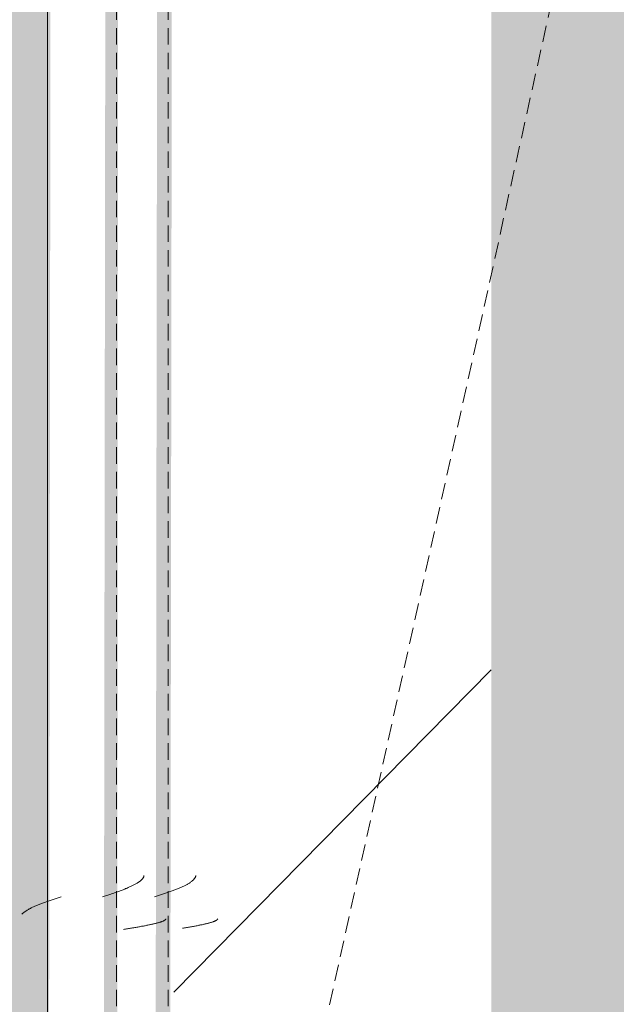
# Model space of a CAD drawing. Header units: millimetres. Extents: x 16156 to 91527, y 4646 to 113494.
# Tile 188 of 210: x 35489 to 35661, y 66585 to 66870. Entities that reach past the tile are written whole.
import ezdxf

# ---------------------------------------------------------------- set-up
doc = ezdxf.new("R2010")
doc.units = ezdxf.units.MM
doc.linetypes.add('ARC Demolished', pattern=[7.14375, 4.7625, -2.38125])
for name, color, linetype, lineweight in [('A--AR9__AlgVoorz', 1, 'Continuous', 9), ('A--L23__Vloeren', 3, 'Continuous', 9), ('A--L74__VasteSanitaireVoorz', 1, 'ARC Demolished', 9)]:
    doc.layers.add(name, color=color, linetype=linetype, lineweight=lineweight)
pattern_1 = [(315.439, (-67000.44, 34604.8), (205.6355, 215.307), [])]
pattern_2 = [(315, (-67000.44, 35670.5), (212.132, 212.132), [])]

# ---------------------------------------------------------------- blocks, each defined once
blk = doc.blocks.new('FP_311-AB-Begane grond - slooptekening')
at = {"layer": 'A--L74__VasteSanitaireVoorz', "color": 240, "linetype": 'Continuous'}
for p, q in [((-393.76, 134.61), (-393.71, 134.31)), ((-393.76, 134.61), (-393.71, 134.31)), ((-393.71, 134.31), (-393.67, 134.02)), ((-393.71, 134.31), (-393.67, 134.02)), ((-393.67, 134.02), (-393.62, 133.72)), ((-393.67, 134.02), (-393.62, 133.72)), ((-393.62, 133.72), (-393.57, 133.43)), ((-393.62, 133.72), (-393.57, 133.43)), ((-393.57, 133.43), (-393.52, 133.14)), ((-393.57, 133.43), (-393.52, 133.14)), ((-393.52, 133.14), (-393.47, 132.85)), ((-393.52, 133.14), (-393.47, 132.85)), ((-393.47, 132.85), (-393.42, 132.57)), ((-393.47, 132.85), (-393.42, 132.57)), ((-393.42, 132.57), (-393.37, 132.29)), ((-393.42, 132.57), (-393.37, 132.29)), ((-393.37, 132.29), (-393.32, 132.01)), ((-393.37, 132.29), (-393.32, 132.01)), ((-393.32, 132.01), (-393.27, 131.73)), ((-393.32, 132.01), (-393.27, 131.73)), ((-393.27, 131.73), (-393.23, 131.45)), ((-393.27, 131.73), (-393.23, 131.45)), ((-393.23, 131.45), (-393.18, 131.18)), ((-393.23, 131.45), (-393.18, 131.18)), ((-393.18, 131.18), (-393.13, 130.91)), ((-393.18, 131.18), (-393.13, 130.91)), ((-393.13, 130.91), (-393.08, 130.65)), ((-393.13, 130.91), (-393.08, 130.65)), ((-393.08, 130.65), (-393.03, 130.39)), ((-393.08, 130.65), (-393.03, 130.39)), ((-393.03, 130.39), (-392.98, 130.13)), ((-393.03, 130.39), (-392.98, 130.13)), ((-392.98, 130.13), (-392.93, 129.88)), ((-392.98, 130.13), (-392.93, 129.88)), ((-392.93, 129.88), (-392.88, 129.63)), ((-392.93, 129.88), (-392.88, 129.63)), ((-392.88, 129.63), (-392.83, 129.39)), ((-392.88, 129.63), (-392.83, 129.39)), ((-392.83, 129.39), (-392.78, 129.15)), ((-392.83, 129.39), (-392.78, 129.15)), ((-392.78, 129.15), (-392.74, 128.91)), ((-392.78, 129.15), (-392.74, 128.91)), ((-392.74, 128.91), (-392.69, 128.68)), ((-392.74, 128.91), (-392.69, 128.68)), ((-392.69, 128.68), (-392.64, 128.45)), ((-392.69, 128.68), (-392.64, 128.45)), ((-392.64, 128.45), (-392.59, 128.23)), ((-392.64, 128.45), (-392.59, 128.23)), ((-392.59, 128.23), (-392.54, 128.02)), ((-392.59, 128.23), (-392.54, 128.02)), ((-392.54, 128.02), (-392.49, 127.81)), ((-392.54, 128.02), (-392.49, 127.81)), ((-392.49, 127.81), (-392.44, 127.6)), ((-392.49, 127.81), (-392.44, 127.6)), ((-392.44, 127.6), (-392.39, 127.4)), ((-392.44, 127.6), (-392.39, 127.4)), ((-392.39, 127.4), (-392.34, 127.21)), ((-392.39, 127.4), (-392.34, 127.21)), ((-392.34, 127.21), (-392.29, 127.02)), ((-392.34, 127.21), (-392.29, 127.02)), ((-392.29, 127.02), (-392.25, 126.84)), ((-392.29, 127.02), (-392.25, 126.84)), ((-392.25, 126.84), (-392.2, 126.66)), ((-392.25, 126.84), (-392.2, 126.66)), ((-392.2, 126.66), (-392.15, 126.49)), ((-392.2, 126.66), (-392.15, 126.49)), ((-392.15, 126.49), (-392.1, 126.33)), ((-392.15, 126.49), (-392.1, 126.33)), ((-392.1, 126.33), (-392.05, 126.17)), ((-392.1, 126.33), (-392.05, 126.17)), ((-392.05, 126.17), (-392, 126.02)), ((-392.05, 126.17), (-392, 126.02)), ((-392, 126.02), (-391.95, 125.87)), ((-392, 126.02), (-391.95, 125.87)), ((-391.95, 125.87), (-391.9, 125.73)), ((-391.95, 125.87), (-391.9, 125.73)), ((-391.9, 125.73), (-391.85, 125.6)), ((-391.9, 125.73), (-391.85, 125.6)), ((-391.85, 125.6), (-391.8, 125.47)), ((-391.85, 125.6), (-391.8, 125.47)), ((-391.8, 125.47), (-391.76, 125.35)), ((-391.8, 125.47), (-391.76, 125.35)), ((-391.76, 125.35), (-391.71, 125.24)), ((-391.76, 125.35), (-391.71, 125.24)), ((-391.71, 125.24), (-391.66, 125.14)), ((-391.71, 125.24), (-391.66, 125.14)), ((-391.66, 125.14), (-391.61, 125.04)), ((-391.66, 125.14), (-391.61, 125.04)), ((-391.61, 125.04), (-391.56, 124.95)), ((-391.61, 125.04), (-391.56, 124.95)), ((-391.56, 124.95), (-391.51, 124.86)), ((-391.56, 124.95), (-391.51, 124.86)), ((-391.51, 124.86), (-391.46, 124.79)), ((-391.51, 124.86), (-391.46, 124.79)), ((-391.46, 124.79), (-391.41, 124.72)), ((-391.46, 124.79), (-391.41, 124.72)), ((-391.41, 124.72), (-391.36, 124.66)), ((-391.41, 124.72), (-391.36, 124.66)), ((-391.36, 124.66), (-391.31, 124.6)), ((-391.36, 124.66), (-391.31, 124.6)), ((-391.31, 124.6), (-391.27, 124.55)), ((-391.31, 124.6), (-391.27, 124.55)), ((-391.27, 124.55), (-391.22, 124.51)), ((-391.27, 124.55), (-391.22, 124.51)), ((-391.22, 124.51), (-391.17, 124.48)), ((-391.22, 124.51), (-391.17, 124.48)), ((-391.17, 124.48), (-391.12, 124.45)), ((-391.17, 124.48), (-391.12, 124.45)), ((-391.12, 124.45), (-391.07, 124.43)), ((-391.12, 124.45), (-391.07, 124.43)), ((-391.07, 124.43), (-391.02, 124.42)), ((-391.07, 124.43), (-391.02, 124.42))]:
    blk.add_line(p, q, dxfattribs=at)
blk = doc.blocks.new('FP_312-AB-Begane grond - slooptekening')
at = {"layer": 'A--L74__VasteSanitaireVoorz', "color": 240, "linetype": 'Continuous'}
for p, q in [((-384.7, 142.75), (-384.6, 142.46)), ((-384.7, 142.75), (-384.6, 142.46)), ((-384.6, 142.46), (-384.51, 142.16)), ((-384.6, 142.46), (-384.51, 142.16)), ((-384.51, 142.16), (-384.41, 141.87)), ((-384.51, 142.16), (-384.41, 141.87)), ((-384.41, 141.87), (-384.31, 141.58)), ((-384.41, 141.87), (-384.31, 141.58)), ((-384.31, 141.58), (-384.21, 141.28)), ((-384.31, 141.58), (-384.21, 141.28)), ((-384.21, 141.28), (-384.11, 140.99)), ((-384.21, 141.28), (-384.11, 140.99)), ((-384.11, 140.99), (-384.01, 140.7)), ((-384.11, 140.99), (-384.01, 140.7)), ((-384.01, 140.7), (-383.92, 140.41)), ((-384.01, 140.7), (-383.92, 140.41)), ((-383.92, 140.41), (-383.82, 140.13)), ((-383.92, 140.41), (-383.82, 140.13)), ((-383.82, 140.13), (-383.72, 139.84)), ((-383.82, 140.13), (-383.72, 139.84)), ((-383.72, 139.84), (-383.62, 139.55)), ((-383.72, 139.84), (-383.62, 139.55)), ((-383.62, 139.55), (-383.52, 139.27)), ((-383.62, 139.55), (-383.52, 139.27)), ((-383.52, 139.27), (-383.43, 138.99)), ((-383.52, 139.27), (-383.43, 138.99)), ((-383.43, 138.99), (-383.33, 138.71)), ((-383.43, 138.99), (-383.33, 138.71)), ((-383.33, 138.71), (-383.23, 138.44)), ((-383.33, 138.71), (-383.23, 138.44)), ((-383.23, 138.44), (-383.13, 138.17)), ((-383.23, 138.44), (-383.13, 138.17)), ((-383.13, 138.17), (-383.03, 137.89)), ((-383.13, 138.17), (-383.03, 137.89)), ((-383.03, 137.89), (-382.93, 137.63)), ((-383.03, 137.89), (-382.93, 137.63)), ((-382.93, 137.63), (-382.84, 137.36)), ((-382.93, 137.63), (-382.84, 137.36)), ((-382.84, 137.36), (-382.74, 137.1)), ((-382.84, 137.36), (-382.74, 137.1)), ((-382.74, 137.1), (-382.64, 136.84)), ((-382.74, 137.1), (-382.64, 136.84)), ((-382.64, 136.84), (-382.54, 136.59)), ((-382.64, 136.84), (-382.54, 136.59)), ((-382.54, 136.59), (-382.44, 136.34)), ((-382.54, 136.59), (-382.44, 136.34)), ((-382.44, 136.34), (-382.35, 136.09)), ((-382.44, 136.34), (-382.35, 136.09)), ((-382.35, 136.09), (-382.25, 135.85)), ((-382.35, 136.09), (-382.25, 135.85)), ((-382.25, 135.85), (-382.15, 135.61)), ((-382.25, 135.85), (-382.15, 135.61)), ((-382.15, 135.61), (-382.05, 135.38)), ((-382.15, 135.61), (-382.05, 135.38)), ((-382.05, 135.38), (-381.95, 135.15)), ((-382.05, 135.38), (-381.95, 135.15)), ((-381.95, 135.15), (-381.85, 134.92)), ((-381.95, 135.15), (-381.85, 134.92)), ((-381.85, 134.92), (-381.76, 134.7)), ((-381.85, 134.92), (-381.76, 134.7)), ((-381.76, 134.7), (-381.66, 134.49)), ((-381.76, 134.7), (-381.66, 134.49)), ((-381.66, 134.49), (-381.56, 134.28)), ((-381.66, 134.49), (-381.56, 134.28)), ((-381.56, 134.28), (-381.46, 134.07)), ((-381.56, 134.28), (-381.46, 134.07)), ((-381.46, 134.07), (-381.36, 133.87)), ((-381.46, 134.07), (-381.36, 133.87)), ((-381.36, 133.87), (-381.27, 133.68)), ((-381.36, 133.87), (-381.27, 133.68)), ((-381.27, 133.68), (-381.17, 133.49)), ((-381.27, 133.68), (-381.17, 133.49)), ((-381.17, 133.49), (-381.07, 133.31)), ((-381.17, 133.49), (-381.07, 133.31)), ((-381.07, 133.31), (-380.97, 133.13)), ((-381.07, 133.31), (-380.97, 133.13)), ((-380.97, 133.13), (-380.87, 132.95)), ((-380.97, 133.13), (-380.87, 132.95)), ((-380.87, 132.95), (-380.77, 132.79)), ((-380.87, 132.95), (-380.77, 132.79)), ((-380.77, 132.79), (-380.68, 132.63)), ((-380.77, 132.79), (-380.68, 132.63)), ((-380.68, 132.63), (-380.58, 132.47)), ((-380.68, 132.63), (-380.58, 132.47)), ((-380.58, 132.47), (-380.48, 132.33)), ((-380.58, 132.47), (-380.48, 132.33)), ((-380.48, 132.33), (-380.38, 132.18)), ((-380.48, 132.33), (-380.38, 132.18)), ((-380.38, 132.18), (-380.28, 132.05)), ((-380.38, 132.18), (-380.28, 132.05)), ((-380.28, 132.05), (-380.19, 131.92)), ((-380.28, 132.05), (-380.19, 131.92)), ((-380.19, 131.92), (-380.09, 131.8)), ((-380.19, 131.92), (-380.09, 131.8)), ((-380.09, 131.8), (-379.99, 131.68)), ((-380.09, 131.8), (-379.99, 131.68)), ((-379.99, 131.68), (-379.89, 131.57)), ((-379.99, 131.68), (-379.89, 131.57)), ((-379.89, 131.57), (-379.79, 131.47)), ((-379.89, 131.57), (-379.79, 131.47)), ((-379.79, 131.47), (-379.69, 131.37)), ((-379.79, 131.47), (-379.69, 131.37)), ((-379.69, 131.37), (-379.6, 131.29)), ((-379.69, 131.37), (-379.6, 131.29)), ((-379.6, 131.29), (-379.5, 131.2)), ((-379.6, 131.29), (-379.5, 131.2)), ((-379.5, 131.2), (-379.4, 131.13)), ((-379.5, 131.2), (-379.4, 131.13)), ((-379.4, 131.13), (-379.3, 131.06)), ((-379.4, 131.13), (-379.3, 131.06)), ((-379.3, 131.06), (-379.2, 131)), ((-379.3, 131.06), (-379.2, 131)), ((-379.2, 131), (-379.11, 130.95)), ((-379.2, 131), (-379.11, 130.95)), ((-379.11, 130.95), (-379.01, 130.9)), ((-379.11, 130.95), (-379.01, 130.9)), ((-379.01, 130.9), (-378.91, 130.86)), ((-379.01, 130.9), (-378.91, 130.86)), ((-378.91, 130.86), (-378.81, 130.83)), ((-378.91, 130.86), (-378.81, 130.83)), ((-378.81, 130.83), (-378.71, 130.8)), ((-378.81, 130.83), (-378.71, 130.8)), ((-378.71, 130.8), (-378.61, 130.78)), ((-378.71, 130.8), (-378.61, 130.78)), ((-378.61, 130.78), (-378.52, 130.77)), ((-378.61, 130.78), (-378.52, 130.77))]:
    blk.add_line(p, q, dxfattribs=at)
at = {"layer": 'A--L74__VasteSanitaireVoorz'}
blk.add_line((-695, 138.75), (715, 138.75), dxfattribs=at)
blk = doc.blocks.new('FP_313-AB-Begane grond - slooptekening')
at = {"layer": 'A--L74__VasteSanitaireVoorz', "color": 240, "linetype": 'Continuous'}
for p, q in [((-394.11, 151.75), (-394.06, 151.45)), ((-394.11, 151.75), (-394.06, 151.45)), ((-394.06, 151.45), (-394.01, 151.14)), ((-394.06, 151.45), (-394.01, 151.14)), ((-394.01, 151.14), (-393.96, 150.84)), ((-394.01, 151.14), (-393.96, 150.84)), ((-393.96, 150.84), (-393.91, 150.54)), ((-393.96, 150.84), (-393.91, 150.54)), ((-393.91, 150.54), (-393.86, 150.24)), ((-393.91, 150.54), (-393.86, 150.24)), ((-393.86, 150.24), (-393.81, 149.94)), ((-393.86, 150.24), (-393.81, 149.94)), ((-393.81, 149.94), (-393.76, 149.64)), ((-393.81, 149.94), (-393.76, 149.64)), ((-393.76, 149.64), (-393.71, 149.34)), ((-393.76, 149.64), (-393.71, 149.34)), ((-393.71, 149.34), (-393.67, 149.05)), ((-393.71, 149.34), (-393.67, 149.05)), ((-393.67, 149.05), (-393.62, 148.75)), ((-393.67, 149.05), (-393.62, 148.75)), ((-393.62, 148.75), (-393.57, 148.46)), ((-393.62, 148.75), (-393.57, 148.46)), ((-393.57, 148.46), (-393.52, 148.17)), ((-393.57, 148.46), (-393.52, 148.17)), ((-393.52, 148.17), (-393.47, 147.88)), ((-393.52, 148.17), (-393.47, 147.88)), ((-393.47, 147.88), (-393.42, 147.6)), ((-393.47, 147.88), (-393.42, 147.6)), ((-393.42, 147.6), (-393.37, 147.31)), ((-393.42, 147.6), (-393.37, 147.31)), ((-393.37, 147.31), (-393.32, 147.03)), ((-393.37, 147.31), (-393.32, 147.03)), ((-393.32, 147.03), (-393.27, 146.75)), ((-393.32, 147.03), (-393.27, 146.75)), ((-393.27, 146.75), (-393.22, 146.48)), ((-393.27, 146.75), (-393.22, 146.48)), ((-393.22, 146.48), (-393.17, 146.21)), ((-393.22, 146.48), (-393.17, 146.21)), ((-393.17, 146.21), (-393.13, 145.94)), ((-393.17, 146.21), (-393.13, 145.94)), ((-393.13, 145.94), (-393.08, 145.67)), ((-393.13, 145.94), (-393.08, 145.67)), ((-393.08, 145.67), (-393.03, 145.41)), ((-393.08, 145.67), (-393.03, 145.41)), ((-393.03, 145.41), (-392.98, 145.15)), ((-393.03, 145.41), (-392.98, 145.15)), ((-392.98, 145.15), (-392.93, 144.9)), ((-392.98, 145.15), (-392.93, 144.9)), ((-392.93, 144.9), (-392.88, 144.65)), ((-392.93, 144.9), (-392.88, 144.65)), ((-392.88, 144.65), (-392.83, 144.4)), ((-392.88, 144.65), (-392.83, 144.4)), ((-392.83, 144.4), (-392.78, 144.16)), ((-392.83, 144.4), (-392.78, 144.16)), ((-392.78, 144.16), (-392.73, 143.93)), ((-392.78, 144.16), (-392.73, 143.93)), ((-392.73, 143.93), (-392.68, 143.7)), ((-392.73, 143.93), (-392.68, 143.7)), ((-392.68, 143.7), (-392.63, 143.47)), ((-392.68, 143.7), (-392.63, 143.47)), ((-392.63, 143.47), (-392.59, 143.25)), ((-392.63, 143.47), (-392.59, 143.25)), ((-392.59, 143.25), (-392.54, 143.03)), ((-392.59, 143.25), (-392.54, 143.03)), ((-392.54, 143.03), (-392.49, 142.82)), ((-392.54, 143.03), (-392.49, 142.82)), ((-392.49, 142.82), (-392.44, 142.61)), ((-392.49, 142.82), (-392.44, 142.61)), ((-392.44, 142.61), (-392.39, 142.41)), ((-392.44, 142.61), (-392.39, 142.41)), ((-392.39, 142.41), (-392.34, 142.22)), ((-392.39, 142.41), (-392.34, 142.22)), ((-392.34, 142.22), (-392.29, 142.03)), ((-392.34, 142.22), (-392.29, 142.03)), ((-392.29, 142.03), (-392.24, 141.85)), ((-392.29, 142.03), (-392.24, 141.85)), ((-392.24, 141.85), (-392.19, 141.67)), ((-392.24, 141.85), (-392.19, 141.67)), ((-392.19, 141.67), (-392.14, 141.5)), ((-392.19, 141.67), (-392.14, 141.5)), ((-392.14, 141.5), (-392.09, 141.33)), ((-392.14, 141.5), (-392.09, 141.33)), ((-392.09, 141.33), (-392.05, 141.17)), ((-392.09, 141.33), (-392.05, 141.17)), ((-392.05, 141.17), (-392, 141.02)), ((-392.05, 141.17), (-392, 141.02)), ((-392, 141.02), (-391.95, 140.88)), ((-392, 141.02), (-391.95, 140.88)), ((-391.95, 140.88), (-391.9, 140.74)), ((-391.95, 140.88), (-391.9, 140.74)), ((-391.9, 140.74), (-391.85, 140.6)), ((-391.9, 140.74), (-391.85, 140.6)), ((-391.85, 140.6), (-391.8, 140.48)), ((-391.85, 140.6), (-391.8, 140.48)), ((-391.8, 140.48), (-391.75, 140.36)), ((-391.8, 140.48), (-391.75, 140.36)), ((-391.75, 140.36), (-391.7, 140.25)), ((-391.75, 140.36), (-391.7, 140.25)), ((-391.7, 140.25), (-391.65, 140.14)), ((-391.7, 140.25), (-391.65, 140.14)), ((-391.65, 140.14), (-391.6, 140.04)), ((-391.65, 140.14), (-391.6, 140.04)), ((-391.6, 140.04), (-391.55, 139.95)), ((-391.6, 140.04), (-391.55, 139.95)), ((-391.55, 139.95), (-391.51, 139.87)), ((-391.55, 139.95), (-391.51, 139.87)), ((-391.51, 139.87), (-391.46, 139.79)), ((-391.51, 139.87), (-391.46, 139.79)), ((-391.46, 139.79), (-391.41, 139.72)), ((-391.46, 139.79), (-391.41, 139.72)), ((-391.41, 139.72), (-391.36, 139.66)), ((-391.41, 139.72), (-391.36, 139.66)), ((-391.36, 139.66), (-391.31, 139.6)), ((-391.36, 139.66), (-391.31, 139.6)), ((-391.31, 139.6), (-391.26, 139.55)), ((-391.31, 139.6), (-391.26, 139.55)), ((-391.26, 139.55), (-391.21, 139.51)), ((-391.26, 139.55), (-391.21, 139.51)), ((-391.21, 139.51), (-391.16, 139.48)), ((-391.21, 139.51), (-391.16, 139.48)), ((-391.16, 139.48), (-391.11, 139.45)), ((-391.16, 139.48), (-391.11, 139.45)), ((-391.11, 139.45), (-391.06, 139.43)), ((-391.11, 139.45), (-391.06, 139.43)), ((-391.06, 139.43), (-391.01, 139.42)), ((-391.06, 139.43), (-391.01, 139.42))]:
    blk.add_line(p, q, dxfattribs=at)
blk = doc.blocks.new('FP_314-AB-Begane grond - slooptekening')
at = {"layer": 'A--L74__VasteSanitaireVoorz', "color": 240, "linetype": 'Continuous'}
for p, q in [((-384.67, 157.75), (-384.57, 157.46)), ((-384.67, 157.75), (-384.57, 157.46)), ((-384.57, 157.46), (-384.47, 157.16)), ((-384.57, 157.46), (-384.47, 157.16)), ((-384.47, 157.16), (-384.38, 156.87)), ((-384.47, 157.16), (-384.38, 156.87)), ((-384.38, 156.87), (-384.28, 156.58)), ((-384.38, 156.87), (-384.28, 156.58)), ((-384.28, 156.58), (-384.18, 156.28)), ((-384.28, 156.58), (-384.18, 156.28)), ((-384.18, 156.28), (-384.08, 155.99)), ((-384.18, 156.28), (-384.08, 155.99)), ((-384.08, 155.99), (-383.98, 155.7)), ((-384.08, 155.99), (-383.98, 155.7)), ((-383.98, 155.7), (-383.88, 155.41)), ((-383.98, 155.7), (-383.88, 155.41)), ((-383.88, 155.41), (-383.79, 155.13)), ((-383.88, 155.41), (-383.79, 155.13)), ((-383.79, 155.13), (-383.69, 154.84)), ((-383.79, 155.13), (-383.69, 154.84)), ((-383.69, 154.84), (-383.59, 154.55)), ((-383.69, 154.84), (-383.59, 154.55)), ((-383.59, 154.55), (-383.49, 154.27)), ((-383.59, 154.55), (-383.49, 154.27)), ((-383.49, 154.27), (-383.39, 153.99)), ((-383.49, 154.27), (-383.39, 153.99)), ((-383.39, 153.99), (-383.3, 153.71)), ((-383.39, 153.99), (-383.3, 153.71)), ((-383.3, 153.71), (-383.2, 153.44)), ((-383.3, 153.71), (-383.2, 153.44)), ((-383.2, 153.44), (-383.1, 153.17)), ((-383.2, 153.44), (-383.1, 153.17)), ((-383.1, 153.17), (-383, 152.89)), ((-383.1, 153.17), (-383, 152.89)), ((-383, 152.89), (-382.9, 152.63)), ((-383, 152.89), (-382.9, 152.63)), ((-382.9, 152.63), (-382.81, 152.36)), ((-382.9, 152.63), (-382.81, 152.36)), ((-382.81, 152.36), (-382.71, 152.1)), ((-382.81, 152.36), (-382.71, 152.1)), ((-382.71, 152.1), (-382.61, 151.84)), ((-382.71, 152.1), (-382.61, 151.84)), ((-382.61, 151.84), (-382.51, 151.59)), ((-382.61, 151.84), (-382.51, 151.59)), ((-382.51, 151.59), (-382.41, 151.34)), ((-382.51, 151.59), (-382.41, 151.34)), ((-382.41, 151.34), (-382.31, 151.09)), ((-382.41, 151.34), (-382.31, 151.09)), ((-382.31, 151.09), (-382.22, 150.85)), ((-382.31, 151.09), (-382.22, 150.85)), ((-382.22, 150.85), (-382.12, 150.61)), ((-382.22, 150.85), (-382.12, 150.61)), ((-382.12, 150.61), (-382.02, 150.38)), ((-382.12, 150.61), (-382.02, 150.38)), ((-382.02, 150.38), (-381.92, 150.15)), ((-382.02, 150.38), (-381.92, 150.15)), ((-381.92, 150.15), (-381.82, 149.92)), ((-381.92, 150.15), (-381.82, 149.92)), ((-381.82, 149.92), (-381.73, 149.7)), ((-381.82, 149.92), (-381.73, 149.7)), ((-381.73, 149.7), (-381.63, 149.49)), ((-381.73, 149.7), (-381.63, 149.49)), ((-381.63, 149.49), (-381.53, 149.28)), ((-381.63, 149.49), (-381.53, 149.28)), ((-381.53, 149.28), (-381.43, 149.07)), ((-381.53, 149.28), (-381.43, 149.07)), ((-381.43, 149.07), (-381.33, 148.87)), ((-381.43, 149.07), (-381.33, 148.87)), ((-381.33, 148.87), (-381.23, 148.68)), ((-381.33, 148.87), (-381.23, 148.68)), ((-381.23, 148.68), (-381.14, 148.49)), ((-381.23, 148.68), (-381.14, 148.49)), ((-381.14, 148.49), (-381.04, 148.31)), ((-381.14, 148.49), (-381.04, 148.31)), ((-381.04, 148.31), (-380.94, 148.13)), ((-381.04, 148.31), (-380.94, 148.13)), ((-380.94, 148.13), (-380.84, 147.95)), ((-380.94, 148.13), (-380.84, 147.95)), ((-380.84, 147.95), (-380.74, 147.79)), ((-380.84, 147.95), (-380.74, 147.79)), ((-380.74, 147.79), (-380.65, 147.63)), ((-380.74, 147.79), (-380.65, 147.63)), ((-380.65, 147.63), (-380.55, 147.47)), ((-380.65, 147.63), (-380.55, 147.47)), ((-380.55, 147.47), (-380.45, 147.33)), ((-380.55, 147.47), (-380.45, 147.33)), ((-380.45, 147.33), (-380.35, 147.18)), ((-380.45, 147.33), (-380.35, 147.18)), ((-380.35, 147.18), (-380.25, 147.05)), ((-380.35, 147.18), (-380.25, 147.05)), ((-380.25, 147.05), (-380.15, 146.92)), ((-380.25, 147.05), (-380.15, 146.92)), ((-380.15, 146.92), (-380.06, 146.8)), ((-380.15, 146.92), (-380.06, 146.8)), ((-380.06, 146.8), (-379.96, 146.68)), ((-380.06, 146.8), (-379.96, 146.68)), ((-379.96, 146.68), (-379.86, 146.57)), ((-379.96, 146.68), (-379.86, 146.57)), ((-379.86, 146.57), (-379.76, 146.47)), ((-379.86, 146.57), (-379.76, 146.47)), ((-379.76, 146.47), (-379.66, 146.37)), ((-379.76, 146.47), (-379.66, 146.37)), ((-379.66, 146.37), (-379.57, 146.29)), ((-379.66, 146.37), (-379.57, 146.29)), ((-379.57, 146.29), (-379.47, 146.2)), ((-379.57, 146.29), (-379.47, 146.2)), ((-379.47, 146.2), (-379.37, 146.13)), ((-379.47, 146.2), (-379.37, 146.13)), ((-379.37, 146.13), (-379.27, 146.06)), ((-379.37, 146.13), (-379.27, 146.06)), ((-379.27, 146.06), (-379.17, 146)), ((-379.27, 146.06), (-379.17, 146)), ((-379.17, 146), (-379.07, 145.95)), ((-379.17, 146), (-379.07, 145.95)), ((-379.07, 145.95), (-378.98, 145.9)), ((-379.07, 145.95), (-378.98, 145.9)), ((-378.98, 145.9), (-378.88, 145.86)), ((-378.98, 145.9), (-378.88, 145.86)), ((-378.88, 145.86), (-378.78, 145.83)), ((-378.88, 145.86), (-378.78, 145.83)), ((-378.78, 145.83), (-378.68, 145.8)), ((-378.78, 145.83), (-378.68, 145.8)), ((-378.68, 145.8), (-378.58, 145.78)), ((-378.68, 145.8), (-378.58, 145.78)), ((-378.58, 145.78), (-378.49, 145.77)), ((-378.58, 145.78), (-378.49, 145.77))]:
    blk.add_line(p, q, dxfattribs=at)
at = {"layer": 'A--L74__VasteSanitaireVoorz'}
blk.add_line((-695, 153.75), (715, 153.75), dxfattribs=at)
blk = doc.blocks.new('FP_315-AB-Begane grond - slooptekening')
at = {"layer": 'A--L74__VasteSanitaireVoorz', "color": 240, "linetype": 'Continuous'}
for p, q in [((-389.68, 181.13), (-389.58, 181.03)), ((-389.68, 181.13), (-389.58, 181.03)), ((-389.58, 181.03), (-389.48, 180.93)), ((-389.58, 181.03), (-389.48, 180.93)), ((-389.48, 180.93), (-389.38, 180.82)), ((-389.48, 180.93), (-389.38, 180.82)), ((-389.38, 180.82), (-389.28, 180.7)), ((-389.38, 180.82), (-389.28, 180.7)), ((-389.28, 180.7), (-389.19, 180.58)), ((-389.28, 180.7), (-389.19, 180.58)), ((-389.19, 180.58), (-389.09, 180.45)), ((-389.19, 180.58), (-389.09, 180.45)), ((-389.09, 180.45), (-388.99, 180.32)), ((-389.09, 180.45), (-388.99, 180.32)), ((-388.99, 180.32), (-388.89, 180.17)), ((-388.99, 180.32), (-388.89, 180.17)), ((-388.89, 180.17), (-388.79, 180.03)), ((-388.89, 180.17), (-388.79, 180.03)), ((-388.79, 180.03), (-388.7, 179.87)), ((-388.79, 180.03), (-388.7, 179.87)), ((-388.7, 179.87), (-388.6, 179.71)), ((-388.7, 179.87), (-388.6, 179.71)), ((-388.6, 179.71), (-388.5, 179.55)), ((-388.6, 179.71), (-388.5, 179.55)), ((-388.5, 179.55), (-388.4, 179.37)), ((-388.5, 179.55), (-388.4, 179.37)), ((-388.4, 179.37), (-388.3, 179.19)), ((-388.4, 179.37), (-388.3, 179.19)), ((-388.3, 179.19), (-388.2, 179.01)), ((-388.3, 179.19), (-388.2, 179.01)), ((-388.2, 179.01), (-388.11, 178.82)), ((-388.2, 179.01), (-388.11, 178.82)), ((-388.11, 178.82), (-388.01, 178.63)), ((-388.11, 178.82), (-388.01, 178.63)), ((-388.01, 178.63), (-387.91, 178.43)), ((-388.01, 178.63), (-387.91, 178.43)), ((-387.91, 178.43), (-387.81, 178.22)), ((-387.91, 178.43), (-387.81, 178.22)), ((-387.81, 178.22), (-387.71, 178.01)), ((-387.81, 178.22), (-387.71, 178.01)), ((-387.71, 178.01), (-387.62, 177.8)), ((-387.71, 178.01), (-387.62, 177.8)), ((-387.62, 177.8), (-387.52, 177.58)), ((-387.62, 177.8), (-387.52, 177.58)), ((-387.52, 177.58), (-387.42, 177.35)), ((-387.52, 177.58), (-387.42, 177.35)), ((-387.42, 177.35), (-387.32, 177.12)), ((-387.42, 177.35), (-387.32, 177.12)), ((-387.32, 177.12), (-387.22, 176.89)), ((-387.32, 177.12), (-387.22, 176.89)), ((-387.22, 176.89), (-387.12, 176.65)), ((-387.22, 176.89), (-387.12, 176.65)), ((-387.12, 176.65), (-387.03, 176.41)), ((-387.12, 176.65), (-387.03, 176.41)), ((-387.03, 176.41), (-386.93, 176.16)), ((-387.03, 176.41), (-386.93, 176.16)), ((-386.93, 176.16), (-386.83, 175.91)), ((-386.93, 176.16), (-386.83, 175.91)), ((-386.83, 175.91), (-386.73, 175.66)), ((-386.83, 175.91), (-386.73, 175.66)), ((-386.73, 175.66), (-386.63, 175.4)), ((-386.73, 175.66), (-386.63, 175.4)), ((-386.63, 175.4), (-386.54, 175.14)), ((-386.63, 175.4), (-386.54, 175.14)), ((-386.54, 175.14), (-386.44, 174.87)), ((-386.54, 175.14), (-386.44, 174.87)), ((-386.44, 174.87), (-386.34, 174.61)), ((-386.44, 174.87), (-386.34, 174.61)), ((-386.34, 174.61), (-386.24, 174.33)), ((-386.34, 174.61), (-386.24, 174.33)), ((-386.24, 174.33), (-386.14, 174.06)), ((-386.24, 174.33), (-386.14, 174.06)), ((-386.14, 174.06), (-386.04, 173.79)), ((-386.14, 174.06), (-386.04, 173.79)), ((-386.04, 173.79), (-385.95, 173.51)), ((-386.04, 173.79), (-385.95, 173.51)), ((-385.95, 173.51), (-385.85, 173.23)), ((-385.95, 173.51), (-385.85, 173.23)), ((-385.85, 173.23), (-385.75, 172.95)), ((-385.85, 173.23), (-385.75, 172.95)), ((-385.75, 172.95), (-385.65, 172.66)), ((-385.75, 172.95), (-385.65, 172.66)), ((-385.65, 172.66), (-385.55, 172.37)), ((-385.65, 172.66), (-385.55, 172.37)), ((-385.55, 172.37), (-385.46, 172.09)), ((-385.55, 172.37), (-385.46, 172.09)), ((-385.46, 172.09), (-385.36, 171.8)), ((-385.46, 172.09), (-385.36, 171.8)), ((-385.36, 171.8), (-385.26, 171.51)), ((-385.36, 171.8), (-385.26, 171.51)), ((-385.26, 171.51), (-385.16, 171.22)), ((-385.26, 171.51), (-385.16, 171.22)), ((-385.16, 171.22), (-385.06, 170.92)), ((-385.16, 171.22), (-385.06, 170.92)), ((-385.06, 170.92), (-384.96, 170.63)), ((-385.06, 170.92), (-384.96, 170.63)), ((-384.96, 170.63), (-384.87, 170.34)), ((-384.96, 170.63), (-384.87, 170.34)), ((-384.87, 170.34), (-384.77, 170.04)), ((-384.87, 170.34), (-384.77, 170.04)), ((-384.77, 170.04), (-384.67, 169.75)), ((-384.77, 170.04), (-384.67, 169.75))]:
    blk.add_line(p, q, dxfattribs=at)
at = {"layer": 'A--L74__VasteSanitaireVoorz'}
blk.add_line((715, 173.75), (-695, 173.75), dxfattribs=at)
blk = doc.blocks.new('52_PF_FB_Gutter_rectangle - End Outlet - 1430mm_W_ x 300mm_L_ x 60mm_H_ x 160mm_Dia_ 2-V305-AB-Begane grond - slooptekening')
at = {"layer": 'A--L74__VasteSanitaireVoorz'}
h = blk.add_hatch(dxfattribs=at)
h.set_pattern_fill('FP_83', color=256, style=0, pattern_type=2)
h.set_pattern_definition(pattern_2)
h.paths.add_polyline_path([(-695, 169.75), (-695, 157.75), (715, 157.75), (715, 169.75), (-418.25, 169.75)])
h = blk.add_hatch(dxfattribs=at)
h.set_pattern_fill('FP_83', color=256, style=0, pattern_type=2)
h.set_pattern_definition(pattern_2)
h.paths.add_polyline_path([(-695, 169.75), (-695, 157.75), (715, 157.75), (715, 169.75), (-418.25, 169.75)])
h = blk.add_hatch(dxfattribs=at)
h.set_pattern_fill('FP_83', color=256, style=0, pattern_type=2)
h.set_pattern_definition(pattern_2)
h.paths.add_polyline_path([(-695, 142.75), (715, 142.75), (715, 151.75), (-695, 151.75)])
h = blk.add_hatch(dxfattribs=at)
h.set_pattern_fill('FP_83', color=256, style=0, pattern_type=2)
h.set_pattern_definition(pattern_2)
h.paths.add_polyline_path([(-695, 142.75), (715, 142.75), (715, 151.75), (-695, 151.75)])
at = {"layer": 'A--L74__VasteSanitaireVoorz', "linetype": 'Continuous'}
h = blk.add_hatch(dxfattribs=at)
h.set_pattern_fill('FP_85', color=256, style=0, pattern_type=2)
h.set_pattern_definition(pattern_1)
h.paths.add_polyline_path([(-695, 134.42), (-695, 45.2), (715, 45.2), (715, 137.1), (-695, 137.1)])
h = blk.add_hatch(dxfattribs=at)
h.set_pattern_fill('FP_85', color=256, style=0, pattern_type=2)
h.set_pattern_definition(pattern_1)
h.paths.add_polyline_path([(-695, 134.42), (-695, 45.2), (715, 45.2), (715, 137.1), (-695, 137.1)])
at = {"layer": 'A--L74__VasteSanitaireVoorz'}
blk.add_line((-695, 153.75), (0, 0), dxfattribs=at)
for name in ['FP_315-AB-Begane grond - slooptekening', 'FP_314-AB-Begane grond - slooptekening', 'FP_312-AB-Begane grond - slooptekening']:
    blk.add_blockref(name, (0, 0), dxfattribs=at)
at = {"layer": 'A--L74__VasteSanitaireVoorz', "linetype": 'Continuous'}
for name in ['FP_313-AB-Begane grond - slooptekening', 'FP_311-AB-Begane grond - slooptekening']:
    blk.add_blockref(name, (0, 0), dxfattribs=at)

msp = doc.modelspace()

# ---------------------------------------------------------------- hatches: boundary and pattern name
at = {"layer": 'A--AR9__AlgVoorz'}
h = msp.add_hatch(color=7, dxfattribs=at)
h.paths.add_polyline_path([(34992.21, 66090.94), (35035.69, 66090.94), (35035.69, 66103.44), (44949.11, 66103.44), (44949.11, 69721.44), (44914.25, 69721.44), (44914.25, 68707.44), (43114.25, 68707.44), (43114.25, 69721.44), (41917.26, 69725.44), (41917.26, 70221.44), (43114.25, 70224.13), (43114.25, 72321.44), (41917.26, 72325.44), (41917.26, 72821.44), (43114.25, 72829.12), (43114.25, 73543.44), (44914.25, 73543.44), (44914.25, 72821.44), (44949.11, 72821.44), (44946.01, 73925.94), (39384.05, 73925.94), (39384.05, 73938.44), (33209.25, 73938.44), (33209.25, 72383.44), (32470.07, 72383.44), (32470.07, 70583.44), (33209.25, 70583.44), (33209.25, 66383.44), (32470.07, 66383.44), (32470.07, 66090.94), (34835.58, 66090.94)])
h.paths.add_polyline_path([(37637.57, 66285.44), (35496.75, 66289.44), (35500.75, 66304.27), (35844.25, 66305.44), (35840.25, 69126.62), (35496.75, 69129.44), (35496.77, 69144.27), (38106.75, 69141.01), (38102.75, 69126.62), (37759.25, 69125.44), (37763.25, 66304.27), (38106.75, 66297.88), (38106.75, 66286.62), (37759.25, 66285.44)])
h.paths.add_polyline_path([(35828.25, 66305.44), (35824.38, 66305.44), (35828.25, 69125.44), (35844.11, 69125.44), (35840.25, 66305.44)])
h.paths.add_polyline_path([(38104.75, 66305.44), (38086.88, 66305.44), (38090.75, 69125.44), (38106.61, 69125.44), (38105.58, 66305.44)])
h.paths.add_polyline_path([(35497.28, 66305.44), (35496.88, 66305.44), (35500.75, 69125.44), (35516.61, 69125.44), (35512.75, 66305.44), (35497.92, 66305.44)])
h.paths.add_polyline_path([(38070.1, 66305.44), (37978.2, 66305.44), (37978.2, 69125.44), (38071.54, 69125.44), (38070.54, 66305.44)])
h.paths.add_polyline_path([(37759.78, 66305.44), (37759.38, 66305.44), (37763.25, 69125.44), (37779.11, 69125.44), (37775.25, 66305.44), (37760.42, 66305.44)])
h.paths.add_polyline_path([(38084.75, 66305.44), (38071.88, 66305.44), (38075.75, 69125.44), (38086.68, 69125.44), (38085.27, 66305.44)])
h.paths.add_polyline_path([(35517.02, 66305.44), (35516.82, 66305.44), (35518.75, 69125.44), (35531.61, 69125.44), (35527.75, 66305.44), (35517.33, 66305.44)])
h.paths.add_polyline_path([(35769.58, 66305.44), (35715.7, 66305.44), (35715.7, 69125.44), (35809.04, 69125.44), (35807.6, 66305.44)])
h.paths.add_polyline_path([(35822.25, 66305.44), (35809.38, 66305.44), (35813.25, 69125.44), (35824.18, 69125.44), (35822.77, 66305.44)])
h.paths.add_polyline_path([(37779.52, 66305.44), (37779.32, 66305.44), (37781.25, 69125.44), (37794.11, 69125.44), (37790.25, 66305.44), (37779.83, 66305.44)])
h.paths.add_polyline_path([(37871.06, 66305.44), (37794.46, 66305.44), (37795.9, 69125.44), (37887.79, 69125.44), (37887.79, 66305.44)])
h.paths.add_polyline_path([(35536.08, 66305.44), (35531.96, 66305.44), (35536.08, 69125.44), (35625.29, 69125.44), (35625.29, 66305.44)])
h.paths.add_polyline_path([(42495.26, 69741.44), (42497.26, 69741.44), (42495.26, 69743.44)])
h.paths.add_polyline_path([(42708.75, 69741.44), (43079.79, 69741.44), (43079.79, 70201.44), (42554.72, 70201.44), (42554.72, 69741.44)])
h.paths.add_polyline_path([(43095.26, 69741.44), (43097.26, 69741.44), (43095.26, 69743.44)])
h.paths.add_polyline_path([(42307.54, 69741.44), (42479.79, 69741.44), (42479.79, 70201.44), (41954.72, 70201.44), (41954.72, 69741.44), (42074.04, 69741.44)])
h.paths.add_polyline_path([(41937.26, 69741.44), (41939.26, 69743.44), (41937.26, 69993.95)])
h.paths.add_polyline_path([(44914.25, 70221.44), (44949.11, 70221.44), (44949.11, 72321.44), (44914.25, 72321.44), (44914.25, 70278.26)])
h.paths.add_polyline_path([(37759.25, 70683.44), (35496.75, 70687.44), (35500.75, 70702.27), (35844.25, 70703.44), (35840.25, 73524.62), (35496.75, 73527.44), (35500.75, 73542.27), (38106.75, 73539.44), (38102.75, 73524.62), (37759.25, 73523.44), (37763.25, 70702.27), (38106.75, 70699.44), (38102.75, 70684.62), (37759.26, 70684.62)])
h.paths.add_polyline_path([(35527.75, 70703.44), (35516.82, 70703.44), (35518.75, 73523.44), (35531.61, 73523.44), (35528.78, 70703.44)])
h.paths.add_polyline_path([(35512.75, 70703.44), (35496.88, 70703.44), (35500.75, 73523.44), (35516.61, 73523.44), (35513.78, 70703.44)])
h.paths.add_polyline_path([(35533.4, 70703.44), (35531.96, 70703.44), (35536.08, 73523.44), (35625.29, 73523.44), (35625.29, 70703.44), (35536.08, 70703.44)])
h.paths.add_polyline_path([(35715.7, 70703.44), (35715.7, 73523.44), (35809.04, 73523.44), (35807.6, 70703.44), (35769.58, 70703.44)])
h.paths.add_polyline_path([(37759.46, 70703.44), (37759.38, 70703.44), (37763.25, 73523.44), (37779.11, 73523.44), (37775.25, 70703.44), (37759.78, 70703.44)])
h.paths.add_polyline_path([(37781.25, 70703.44), (37779.32, 70703.44), (37781.25, 73523.44), (37794.11, 73523.44), (37790.25, 70703.44)])
h.paths.add_polyline_path([(37794.46, 70703.44), (37795.9, 73523.44), (37887.79, 73523.44), (37887.79, 70703.44), (37794.72, 70703.44)])
h.paths.add_polyline_path([(35809.78, 70703.44), (35809.38, 70703.44), (35813.25, 73523.44), (35824.18, 73523.44), (35822.25, 70703.44), (35810.42, 70703.44)])
h.paths.add_polyline_path([(38087.92, 70703.44), (38086.88, 70703.44), (38090.75, 73523.44), (38106.61, 73523.44), (38102.75, 70703.44), (38088.75, 70703.44)])
h.paths.add_polyline_path([(35824.78, 70703.44), (35824.38, 70707), (35828.25, 73523.44), (35844.11, 73523.44), (35840.25, 70703.44), (35825.42, 70703.44)])
h.paths.add_polyline_path([(38086.68, 70703.44), (38071.88, 70703.44), (38075.75, 73523.44), (38086.68, 73523.44), (38086.68, 70846.89)])
h.paths.add_polyline_path([(37978.2, 70703.44), (37978.2, 73523.44), (38071.54, 73523.44), (38070.1, 70703.44)])
h.paths.add_polyline_path([(41209.25, 71043.44), (40509.25, 71043.44), (40509.25, 73543.44), (41209.25, 73543.44), (41209.25, 71415.52)])
h.paths.add_polyline_path([(42774.53, 72341.44), (43079.79, 72341.44), (43079.79, 72801.44), (42554.72, 72801.44), (42554.72, 72341.44), (42734.16, 72341.44)])
h.paths.add_polyline_path([(42074.04, 72341.44), (42479.79, 72341.44), (42479.79, 72801.44), (41954.72, 72801.44), (41954.72, 72341.44)])
h.paths.add_polyline_path([(42537.26, 72341.44), (42539.26, 72343.44), (42537.26, 72552.77)])
h.paths.add_polyline_path([(43095.26, 72341.44), (43097.26, 72341.44), (43095.26, 72343.44)])
h.paths.add_polyline_path([(42495.26, 72341.44), (42497.26, 72341.44), (42495.26, 72343.44)])

# ---------------------------------------------------------------- linework, layer by layer
at = {"layer": 'A--L23__Vloeren'}
msp.add_line((35496.75, 66301.44), (35496.75, 69129.44), dxfattribs=at)

# ---------------------------------------------------------------- block references
at = {"layer": 'A--L74__VasteSanitaireVoorz', "rotation": 89.99999999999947}
msp.add_blockref('52_PF_FB_Gutter_rectangle - End Outlet - 1430mm_W_ x 300mm_L_ x 60mm_H_ x 160mm_Dia_ 2-V305-AB-Begane grond - slooptekening', (35670.5, 67000.44), dxfattribs=at)

doc.saveas('drawing.dxf')
